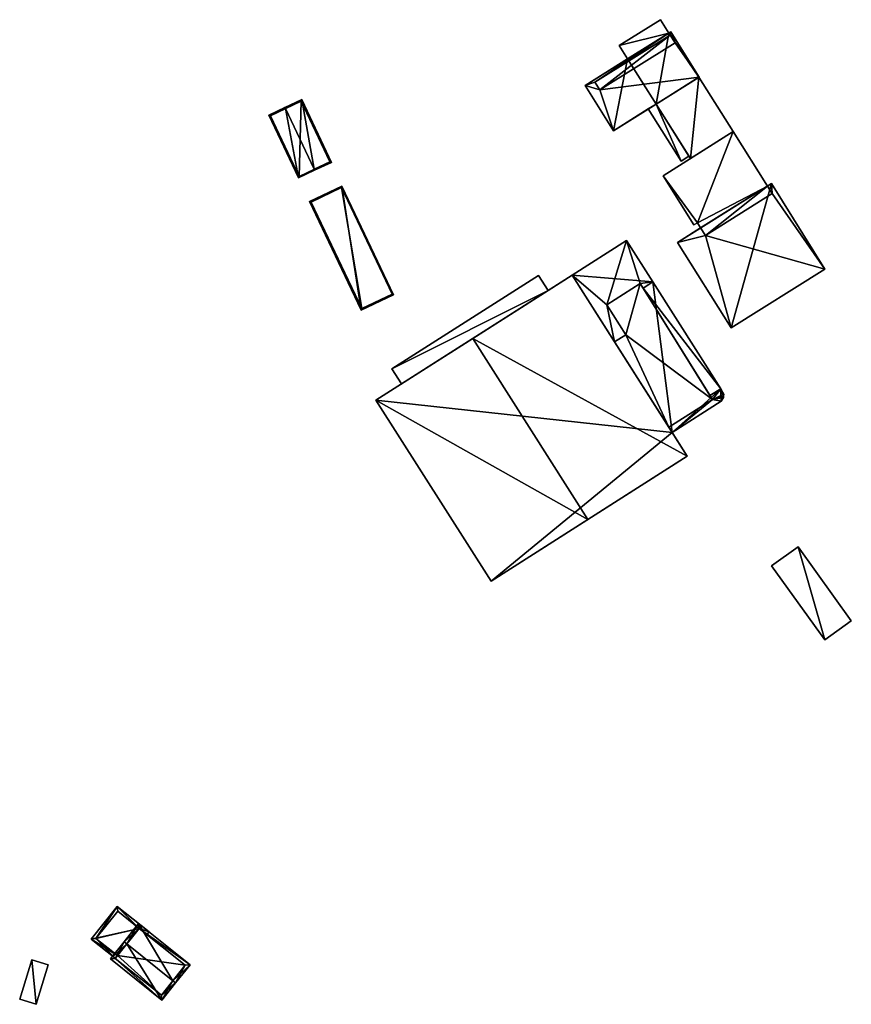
# Model space of a CAD drawing. Header units: inches. Extents: x 2558739 to 2563058, y 1133992 to 1137021.
# Tile 37 of 97: x 2560606 to 2560788, y 1134714 to 1134930. Entities that reach past the tile are written whole.
import ezdxf

# ---------------------------------------------------------------- set-up
doc = ezdxf.new("R2010")
doc.units = ezdxf.units.IN
doc.header["$MEASUREMENT"] = 0
for name, color, linetype in [('Flugdach', 10, 'Continuous'), ('Gebaeude Einzelhaus', 10, 'Continuous'), ('Im Bau', 10, 'Continuous'), ('Offenes Gebaeude', 10, 'Continuous')]:
    doc.layers.add(name, color=color, linetype=linetype)

msp = doc.modelspace()

# ---------------------------------------------------------------- meshes
at = {"layer": 'Flugdach'}
mesh = msp.add_polyface(dxfattribs=at)
corners = [(2560721.518, 1134870.627, 386.592), (2560687.239, 1134853.461, 386.592), (2560689.342, 1134850.156, 386.592), (2560719.415, 1134873.933, 386.592), (2560687.239, 1134853.461, 386.492), (2560719.415, 1134873.933, 386.492), (2560689.342, 1134850.156, 386.492), (2560721.518, 1134870.627, 386.492)]
mesh.append_faces([[corners[k] for k in face] for face in [(3, 1, 0), (0, 1, 2)]], dxfattribs={"color": 13})
mesh.append_faces([[corners[k] for k in face] for face in [(4, 7, 6), (4, 5, 7), (5, 0, 7), (5, 3, 0), (4, 6, 1), (1, 6, 2), (1, 3, 4), (4, 3, 5)]], dxfattribs={"color": 41})
at = {"layer": 'Gebaeude Einzelhaus'}
mesh = msp.add_polyface(dxfattribs=at)
corners = [(2560747.93, 1134927.026, 386.535), (2560746.094, 1134929.959, 386.535), (2560737.084, 1134924.315, 386.535), (2560738.92, 1134921.384, 386.535), (2560746.094, 1134929.959, 379.291), (2560747.93, 1134927.026, 379.291), (2560737.084, 1134924.315, 379.291), (2560738.92, 1134921.384, 379.291)]
mesh.append_faces([[corners[k] for k in face] for face in [(0, 2, 3), (0, 1, 2)]], dxfattribs={"color": 13})
mesh.append_faces([[corners[k] for k in face] for face in [(5, 6, 4), (5, 7, 6), (6, 7, 2), (2, 7, 3), (2, 1, 6), (6, 1, 4), (5, 4, 0), (0, 4, 1)]], dxfattribs={"color": 41})
mesh = msp.add_polyface(dxfattribs=at)
corners = [(2560731.759, 1134916.28, 387.812), (2560748.385, 1134927.311, 387.812), (2560729.581, 1134915.535, 387.812), (2560749.313, 1134924.876, 387.812), (2560754.593, 1134917.4, 387.812), (2560748.234, 1134926.599, 387.812), (2560732.838, 1134914.559, 387.812), (2560735.79, 1134905.623, 387.812), (2560732.838, 1134914.559, 390.367), (2560748.234, 1134926.599, 391.006), (2560731.759, 1134916.28, 390.367), (2560749.313, 1134924.876, 391.006), (2560748.385, 1134927.311, 379.291), (2560754.593, 1134917.4, 379.291), (2560738.92, 1134921.384, 386.535), (2560729.581, 1134915.535, 379.291), (2560747.93, 1134927.026, 386.535), (2560747.93, 1134927.026, 379.291), (2560738.92, 1134921.384, 379.291), (2560735.79, 1134905.623, 379.291), (2560745.138, 1134911.478, 386.815), (2560754.552, 1134917.374, 386.815), (2560743.432, 1134910.41, 386.394), (2560743.432, 1134910.41, 386.494), (2560745.138, 1134911.478, 379.291), (2560745.138, 1134911.478, 386.394), (2560745.138, 1134911.478, 386.494), (2560754.552, 1134917.374, 379.291)]
mesh.append_faces([[corners[k] for k in face] for face in [(11, 9, 8), (8, 9, 10), (4, 3, 6), (6, 7, 4), (0, 2, 6), (6, 2, 7), (3, 1, 5), (5, 1, 0), (1, 3, 4), (0, 1, 2)]], dxfattribs={"color": 13})
mesh.append_faces([[corners[k] for k in face] for face in [(18, 19, 15), (17, 24, 18), (18, 24, 19), (12, 27, 17), (17, 27, 24), (12, 13, 27), (13, 21, 27), (20, 23, 26), (22, 24, 25), (22, 19, 24), (20, 7, 23), (23, 7, 22), (22, 7, 19), (13, 4, 21), (21, 4, 20), (20, 4, 7), (7, 2, 19), (19, 2, 15), (15, 14, 18), (16, 12, 17), (14, 1, 16), (16, 1, 12), (15, 2, 14), (14, 2, 1), (1, 4, 12), (12, 4, 13), (10, 5, 0), (10, 9, 5), (9, 3, 5), (9, 11, 3), (11, 6, 3), (11, 8, 6), (8, 0, 6), (8, 10, 0)]], dxfattribs={"color": 41})
mesh = msp.add_polyface(dxfattribs=at)
corners = [(2560752.66, 1134899.529, 386.815), (2560754.552, 1134917.374, 386.815), (2560745.138, 1134911.478, 386.815), (2560762.063, 1134905.449, 386.815), (2560762.063, 1134905.449, 379.291), (2560754.552, 1134917.374, 379.291), (2560752.336, 1134900.043, 386.494), (2560752.336, 1134900.043, 386.394), (2560752.66, 1134899.529, 379.291), (2560745.138, 1134911.478, 386.494), (2560745.138, 1134911.478, 379.291), (2560745.138, 1134911.478, 386.394)]
mesh.append_faces([[corners[k] for k in face] for face in [(3, 1, 0), (0, 1, 2)]], dxfattribs={"color": 13})
mesh.append_faces([[corners[k] for k in face] for face in [(5, 8, 10), (5, 4, 8), (3, 0, 4), (4, 0, 8), (8, 7, 10), (10, 7, 11), (6, 2, 9), (8, 0, 7), (7, 0, 6), (6, 0, 2), (3, 4, 1), (1, 4, 5)]], dxfattribs={"color": 41})
mesh = msp.add_polyface(dxfattribs=at)
corners = [(2560670.211, 1134897.177, 385.618), (2560674.01, 1134898.7, 384.733), (2560667.498, 1134912.448, 384.734), (2560670.318, 1134896.951, 385.618), (2560663.912, 1134910.473, 385.618), (2560663.805, 1134910.699, 385.618), (2560660.298, 1134909.038, 384.734), (2560666.811, 1134895.29, 384.733), (2560673.677, 1134898.819, 384.787), (2560666.93, 1134895.623, 384.79), (2560670.192, 1134897.168, 385.613), (2560667.379, 1134912.115, 384.788), (2560660.631, 1134908.919, 384.791), (2560666.93, 1134895.623, 378.616), (2560673.677, 1134898.819, 378.616), (2560667.379, 1134912.115, 378.616), (2560660.631, 1134908.919, 378.616)]
mesh.append_faces([[corners[k] for k in face] for face in [(12, 9, 7), (6, 12, 7), (4, 12, 5), (11, 4, 5), (5, 12, 6), (8, 11, 2), (2, 11, 5), (1, 8, 2), (0, 8, 3), (3, 9, 10), (10, 0, 3), (7, 9, 3), (3, 8, 1), (4, 7, 0), (0, 7, 3), (4, 6, 7), (4, 5, 6), (0, 2, 4), (4, 2, 5), (3, 1, 0), (0, 1, 2)]], dxfattribs={"color": 13})
mesh.append_faces([[corners[k] for k in face] for face in [(14, 13, 15), (15, 13, 16), (9, 12, 13), (13, 12, 16), (4, 16, 12), (4, 15, 16), (4, 11, 15), (11, 8, 15), (15, 8, 14), (10, 14, 0), (0, 14, 8), (10, 13, 14), (10, 9, 13)]], dxfattribs={"color": 41})
mesh = msp.add_polyface(dxfattribs=at)
corners = [(2560676.298, 1134893.495, 385.84), (2560680.524, 1134866.313, 384.733), (2560687.625, 1134869.691, 385.84), (2560669.196, 1134890.116, 384.733), (2560687.291, 1134869.81, 385.805), (2560680.643, 1134866.646, 384.768), (2560669.53, 1134889.998, 384.768), (2560676.179, 1134893.161, 385.805), (2560676.179, 1134893.161, 378.097), (2560687.291, 1134869.81, 378.097), (2560669.53, 1134889.998, 378.097), (2560680.643, 1134866.646, 378.097)]
mesh.append_faces([[corners[k] for k in face] for face in [(6, 5, 1), (3, 6, 1), (7, 6, 0), (4, 7, 0), (0, 6, 3), (2, 5, 4), (1, 5, 2), (2, 4, 0), (3, 1, 0), (0, 1, 2)]], dxfattribs={"color": 13})
mesh.append_faces([[corners[k] for k in face] for face in [(8, 11, 10), (9, 11, 8), (5, 11, 9), (5, 9, 4), (10, 11, 6), (6, 11, 5), (8, 10, 6), (7, 8, 6), (9, 8, 4), (4, 8, 7)]], dxfattribs={"color": 41})
mesh = msp.add_polyface(dxfattribs=at)
corners = [(2560761.615, 1134862.438, 390.432), (2560770.423, 1134894.036, 390.432), (2560749.881, 1134881.171, 390.432), (2560782.156, 1134875.303, 390.432), (2560770.423, 1134894.036, 379.211), (2560782.156, 1134875.303, 379.211), (2560754.917, 1134884.325, 382.68), (2560749.881, 1134881.171, 379.211), (2560769.582, 1134893.509, 382.68), (2560769.582, 1134893.509, 379.211), (2560754.917, 1134884.325, 379.211), (2560761.615, 1134862.438, 379.211), (2560755.956, 1134882.675, 379.211), (2560770.599, 1134891.894, 379.211)]
mesh.append_faces([[corners[k] for k in face] for face in [(3, 1, 0), (0, 1, 2)]], dxfattribs={"color": 13})
mesh.append_faces([[corners[k] for k in face] for face in [(5, 13, 4), (4, 13, 9), (5, 12, 13), (12, 7, 10), (5, 11, 12), (12, 11, 7), (3, 0, 5), (5, 0, 11), (0, 2, 11), (11, 2, 7), (7, 6, 10), (8, 4, 9), (6, 1, 8), (8, 1, 4), (7, 2, 6), (6, 2, 1), (1, 3, 4), (4, 3, 5)]], dxfattribs={"color": 41})
mesh = msp.add_polyface(dxfattribs=at)
corners = [(2560751.986, 1134834.315, 388.5), (2560705.001, 1134860.118, 388.998), (2560730.226, 1134820.47, 388.998), (2560726.761, 1134873.963, 388.5), (2560683.76, 1134846.604, 388.5), (2560708.985, 1134806.955, 388.5), (2560734.326, 1134867.451, 385.181), (2560726.761, 1134873.962, 385.181), (2560736.063, 1134859.343, 385.181), (2560738.698, 1134881.556, 385.181), (2560738.499, 1134860.893, 385.181), (2560741.686, 1134872.134, 385.181), (2560744.473, 1134872.52, 385.181), (2560742.304, 1134871.14, 385.181), (2560759.419, 1134846.349, 385.181), (2560759.588, 1134846.504, 385.181), (2560759.904, 1134847.206, 385.181), (2560757.5, 1134846.711, 385.181), (2560759.933, 1134847.434, 385.181), (2560759.988, 1134847.875, 385.181), (2560759.368, 1134849.11, 385.181), (2560756.96, 1134847.578, 385.181), (2560748.678, 1134839.515, 385.181), (2560747.961, 1134840.642, 385.181), (2560759.368, 1134849.11, 385.845), (2560744.473, 1134872.52, 385.845), (2560742.304, 1134871.14, 385.845), (2560756.96, 1134847.578, 385.845), (2560738.499, 1134860.893, 387.671), (2560741.686, 1134872.134, 387.671), (2560734.326, 1134867.451, 387.671), (2560757.5, 1134846.711, 387.671), (2560747.961, 1134840.642, 387.671), (2560736.063, 1134859.343, 387.671), (2560708.985, 1134806.955, 377.635), (2560683.76, 1134846.604, 377.635), (2560751.986, 1134834.315, 377.635), (2560748.678, 1134839.515, 377.635), (2560721.518, 1134870.627, 386.592), (2560721.518, 1134870.627, 386.492), (2560726.761, 1134873.963, 377.635), (2560689.342, 1134850.156, 386.492), (2560689.342, 1134850.156, 386.592), (2560759.588, 1134846.504, 377.635), (2560759.419, 1134846.349, 377.635), (2560759.904, 1134847.206, 377.635), (2560759.933, 1134847.434, 377.635), (2560759.988, 1134847.875, 377.635), (2560759.368, 1134849.11, 377.635), (2560744.473, 1134872.52, 377.635), (2560738.698, 1134881.556, 377.635), (2560726.761, 1134873.962, 377.635)]
mesh.append_faces([[corners[k] for k in face] for face in [(31, 28, 32), (32, 28, 33), (31, 29, 28), (28, 29, 30), (24, 26, 27), (24, 25, 26), (14, 17, 22), (22, 17, 23), (17, 20, 21), (17, 19, 20), (17, 18, 19), (14, 16, 17), (17, 16, 18), (14, 15, 16), (9, 11, 12), (12, 11, 13), (9, 6, 11), (6, 8, 10), (9, 7, 6), (6, 7, 8), (1, 4, 2), (2, 4, 5), (3, 1, 0), (0, 1, 2)]], dxfattribs={"color": 13})
mesh.append_faces([[corners[k] for k in face] for face in [(49, 51, 50), (49, 37, 51), (44, 45, 43), (44, 46, 45), (49, 48, 37), (37, 48, 44), (44, 48, 46), (46, 48, 47), (44, 14, 37), (37, 14, 22), (9, 50, 7), (7, 50, 51), (9, 12, 50), (50, 12, 49), (12, 20, 49), (49, 20, 48), (20, 19, 48), (48, 19, 47), (19, 18, 47), (47, 18, 46), (18, 16, 46), (46, 16, 45), (16, 15, 45), (45, 15, 43), (15, 14, 43), (43, 14, 44), (28, 10, 33), (33, 10, 8), (6, 10, 30), (30, 10, 28), (11, 6, 29), (29, 6, 30), (27, 17, 21), (26, 31, 27), (27, 31, 17), (26, 29, 31), (13, 11, 26), (26, 11, 29), (31, 32, 17), (17, 32, 23), (21, 20, 27), (27, 20, 24), (25, 12, 26), (26, 12, 13), (20, 12, 24), (24, 12, 25), (37, 35, 40), (37, 34, 35), (37, 36, 34), (1, 38, 42), (41, 4, 42), (42, 4, 1), (41, 35, 4), (39, 40, 41), (41, 40, 35), (38, 7, 39), (39, 7, 40), (3, 38, 1), (38, 3, 7), (3, 8, 7), (22, 36, 37), (3, 0, 8), (8, 0, 23), (23, 0, 22), (22, 0, 36), (2, 36, 0), (2, 34, 36), (2, 5, 34), (5, 4, 34), (34, 4, 35)]], dxfattribs={"color": 41})
mesh = msp.add_polyface(dxfattribs=at)
corners = [(2560631.855, 1134730.85, 386.009), (2560633.582, 1134729.473, 386.717), (2560634.049, 1134730.059, 386.717), (2560627.045, 1134735.649, 383.842), (2560621.351, 1134728.513, 383.842), (2560627.096, 1134724.887, 386.009), (2560626.629, 1134724.301, 386.009), (2560627.164, 1134734.595, 384.083), (2560622.405, 1134728.631, 384.083), (2560631.855, 1134730.851, 375.82), (2560627.164, 1134734.595, 375.82), (2560622.405, 1134728.631, 375.82), (2560627.096, 1134724.887, 375.82)]
mesh.append_faces([[corners[k] for k in face] for face in [(4, 8, 6), (6, 8, 5), (0, 2, 1), (4, 3, 8), (8, 3, 7), (7, 3, 0), (0, 3, 2), (0, 4, 5), (5, 4, 6), (0, 3, 4), (0, 2, 3), (0, 1, 2)]], dxfattribs={"color": 13})
mesh.append_faces([[corners[k] for k in face] for face in [(9, 11, 10), (9, 12, 11), (11, 12, 8), (8, 12, 5), (8, 7, 11), (11, 7, 10), (0, 9, 7), (7, 9, 10)]], dxfattribs={"color": 41})
mesh = msp.add_polyface(dxfattribs=at)
corners = [(2560639.283, 1134719.383, 390.81), (2560643.039, 1134722.886, 387.934), (2560631.736, 1134731.905, 387.934), (2560639.869, 1134718.915, 390.81), (2560629.154, 1134727.466, 390.81), (2560628.568, 1134727.933, 390.81), (2560625.56, 1134724.165, 387.934), (2560636.861, 1134715.146, 387.934), (2560631.855, 1134730.851, 388.358), (2560626.614, 1134724.283, 388.381), (2560636.743, 1134716.2, 388.381), (2560641.985, 1134722.768, 388.358), (2560631.855, 1134730.85, 386.009), (2560641.985, 1134722.768, 375.82), (2560631.855, 1134730.851, 375.82), (2560627.096, 1134724.887, 386.009), (2560626.614, 1134724.283, 375.82), (2560627.096, 1134724.887, 375.82), (2560636.743, 1134716.2, 375.82)]
mesh.append_faces([[corners[k] for k in face] for face in [(11, 8, 1), (10, 0, 3), (3, 0, 11), (3, 11, 1), (9, 10, 7), (7, 10, 3), (6, 9, 7), (4, 9, 5), (8, 4, 5), (5, 9, 6), (1, 8, 2), (2, 8, 5), (4, 7, 0), (0, 7, 3), (4, 6, 7), (4, 5, 6), (0, 2, 4), (4, 2, 5), (3, 1, 0), (0, 1, 2)]], dxfattribs={"color": 13})
mesh.append_faces([[corners[k] for k in face] for face in [(13, 17, 14), (13, 18, 17), (17, 18, 16), (11, 18, 13), (11, 10, 18), (11, 0, 10), (10, 9, 18), (18, 9, 16), (16, 15, 17), (15, 4, 12), (12, 4, 8), (16, 9, 15), (15, 9, 4), (12, 13, 14), (12, 11, 13), (12, 8, 11)]], dxfattribs={"color": 41})
at = {"layer": 'Im Bau'}
mesh = msp.add_polyface(dxfattribs=at)
corners = [(2560754.201, 1134885.462, 382.68), (2560746.679, 1134895.763, 382.68), (2560753.459, 1134884.994, 382.68), (2560762.065, 1134905.45, 382.68), (2560769.582, 1134893.509, 382.68), (2560754.917, 1134884.325, 382.68), (2560762.065, 1134905.45, 379.211), (2560769.582, 1134893.509, 379.211), (2560746.679, 1134895.763, 379.211), (2560753.459, 1134884.994, 379.211), (2560754.201, 1134885.462, 379.211), (2560754.917, 1134884.325, 379.211), (2560755.956, 1134882.675, 379.211), (2560770.599, 1134891.894, 379.211)]
mesh.append_faces([[corners[k] for k in face] for face in [(3, 0, 4), (4, 0, 5), (3, 1, 0), (0, 1, 2)]], dxfattribs={"color": 13})
mesh.append_faces([[corners[k] for k in face] for face in [(10, 7, 11), (11, 7, 12), (12, 7, 13), (10, 6, 7), (9, 8, 10), (10, 8, 6), (5, 0, 11), (11, 0, 10), (0, 2, 10), (10, 2, 9), (2, 1, 9), (9, 1, 8), (1, 3, 8), (8, 3, 6), (6, 4, 7), (6, 3, 4)]], dxfattribs={"color": 41})
at = {"layer": 'Offenes Gebaeude'}
mesh = msp.add_polyface(dxfattribs=at)
corners = [(2560750.634, 1134898.971, 386.494), (2560752.336, 1134900.043, 386.494), (2560745.138, 1134911.478, 386.494), (2560743.432, 1134910.41, 386.494), (2560743.432, 1134910.41, 386.394), (2560750.634, 1134898.971, 386.394), (2560752.336, 1134900.043, 386.394), (2560745.138, 1134911.478, 386.394)]
mesh.append_faces([[corners[k] for k in face] for face in [(0, 2, 3), (0, 1, 2)]], dxfattribs={"color": 13})
mesh.append_faces([[corners[k] for k in face] for face in [(5, 7, 6), (5, 4, 7), (5, 6, 0), (0, 6, 1), (5, 0, 4), (4, 0, 3)]], dxfattribs={"color": 41})
mesh = msp.add_polyface(dxfattribs=at)
corners = [(2560776.293, 1134814.468, 387.753), (2560782.113, 1134794.068, 387.311), (2560787.935, 1134798.246, 387.753), (2560770.47, 1134810.289, 387.311), (2560776.293, 1134814.468, 387.653), (2560787.935, 1134798.246, 387.653), (2560770.47, 1134810.289, 387.211), (2560782.113, 1134794.068, 387.211)]
mesh.append_faces([[corners[k] for k in face] for face in [(3, 1, 0), (0, 1, 2)]], dxfattribs={"color": 13})
mesh.append_faces([[corners[k] for k in face] for face in [(4, 7, 6), (5, 7, 4), (1, 7, 5), (1, 5, 2), (6, 7, 3), (3, 7, 1), (4, 6, 3), (0, 4, 3), (5, 4, 2), (2, 4, 0)]], dxfattribs={"color": 41})
mesh = msp.add_polyface(dxfattribs=at)
corners = [(2560609.278, 1134714.213, 380.718), (2560608.35, 1134723.968, 380.196), (2560605.691, 1134715.315, 380.196), (2560611.937, 1134722.866, 380.718), (2560609.278, 1134714.213, 380.618), (2560605.691, 1134715.315, 380.096), (2560611.937, 1134722.866, 380.618), (2560608.35, 1134723.968, 380.096)]
mesh.append_faces([[corners[k] for k in face] for face in [(3, 1, 0), (0, 1, 2)]], dxfattribs={"color": 13})
mesh.append_faces([[corners[k] for k in face] for face in [(4, 7, 6), (5, 7, 4), (2, 7, 5), (1, 7, 2), (6, 7, 1), (3, 6, 1), (4, 6, 0), (0, 6, 3), (5, 4, 2), (2, 4, 0)]], dxfattribs={"color": 41})

doc.saveas('drawing.dxf')
